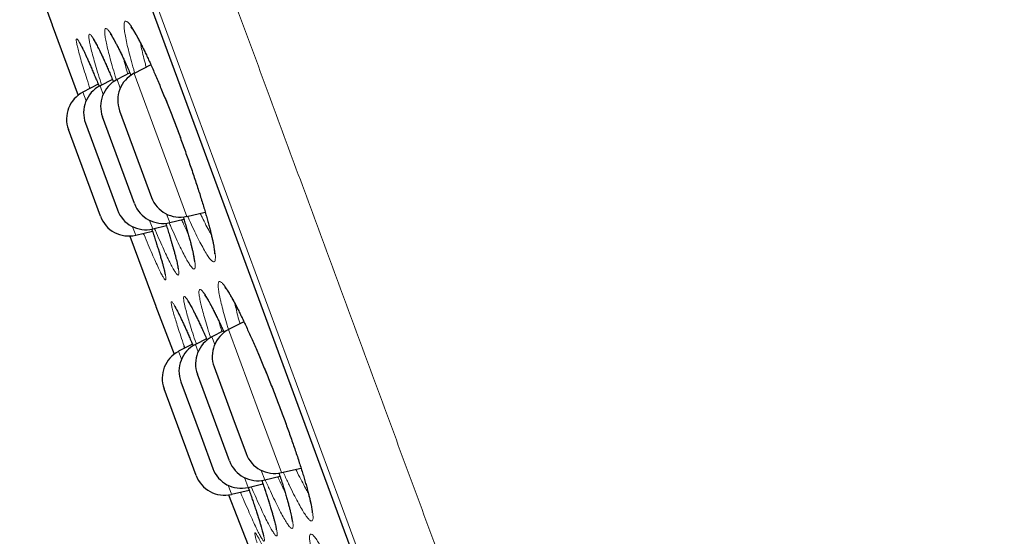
# Model space of a CAD drawing. Header units: millimetres. Extents: x 8 to 830, y 12 to 1725.
# Tile 149 of 256: x 67 to 83, y 1564 to 1572. Entities that reach past the tile are written whole.
import ezdxf

# ---------------------------------------------------------------- set-up
doc = ezdxf.new("R2010")
doc.units = ezdxf.units.MM

msp = doc.modelspace()

# ---------------------------------------------------------------- linework, layer by layer
at = {"color": 8, "linetype": 'Continuous', "lineweight": 0}
for p, q in [((81.345, 1538.583), (57.899, 1602.138)), ((58.116, 1601.26), (80.939, 1539.391)), ((67.133, 1572.085), (67.562, 1570.921)), ((68.258, 1571.04), (68.206, 1571.181)), ((68.488, 1571.285), (68.924, 1570.103)), ((67.925, 1571.077), (67.977, 1570.936)), ((67.695, 1570.833), (67.643, 1570.974)), ((68.924, 1570.103), (69.36, 1568.921)), ((69.078, 1568.817), (69.026, 1568.958)), ((68.516, 1568.609), (68.464, 1568.75)), ((68.745, 1568.854), (68.797, 1568.713)), ((68.42, 1568.596), (68.849, 1567.433)), ((70.155, 1567.476), (70.16, 1567.451)), ((69.821, 1566.804), (69.775, 1566.929)), ((70.05, 1567.049), (70.562, 1565.662)), ((69.501, 1566.804), (69.546, 1566.684)), ((69.272, 1566.559), (69.224, 1566.69)), ((70.562, 1565.662), (70.922, 1564.685)), ((70.647, 1564.565), (70.589, 1564.722)), ((70.314, 1564.602), (70.374, 1564.44)), ((70.096, 1564.326), (70.04, 1564.477))]:
    msp.add_line(p, q, dxfattribs=at)
at = {"color": 7, "linetype": 'Continuous', "lineweight": 30}
for p, q in [((58.123, 1601.239), (80.93, 1539.412)), ((66.848, 1572.881), (67.133, 1572.085)), ((67.134, 1572.081), (67.562, 1570.921)), ((68.765, 1571.428), (68.488, 1571.285)), ((68.132, 1571.184), (67.925, 1571.077)), ((68.419, 1571.291), (68.206, 1571.181)), ((67.896, 1571.104), (67.643, 1570.974)), ((68.248, 1570.667), (68.512, 1569.951)), ((68.495, 1569.131), (67.966, 1570.564)), ((67.932, 1568.923), (67.403, 1570.356)), ((67.685, 1570.46), (67.949, 1569.743)), ((68.512, 1569.951), (68.776, 1569.235)), ((67.949, 1569.743), (68.213, 1569.027)), ((69.36, 1568.921), (69.663, 1568.992)), ((68.797, 1568.713), (69.024, 1568.767)), ((69.078, 1568.817), (69.311, 1568.872)), ((68.42, 1568.596), (68.848, 1567.436)), ((68.516, 1568.609), (68.792, 1568.675)), ((68.849, 1567.433), (69.149, 1566.643)), ((70.303, 1567.179), (70.05, 1567.049)), ((69.964, 1567.026), (69.775, 1566.929)), ((69.452, 1566.808), (69.224, 1566.69)), ((69.685, 1566.898), (69.501, 1566.804)), ((70.063, 1564.878), (69.535, 1566.311)), ((69.81, 1566.432), (70.12, 1565.591)), ((69.261, 1566.186), (69.594, 1565.284)), ((69.512, 1564.639), (68.983, 1566.072)), ((70.12, 1565.591), (70.339, 1564.999)), ((69.594, 1565.284), (69.79, 1564.753)), ((70.922, 1564.685), (71.246, 1564.761)), ((70.374, 1564.44), (70.617, 1564.497)), ((70.647, 1564.565), (70.899, 1564.624)), ((70.096, 1564.326), (70.388, 1564.395)), ((70.048, 1564.317), (70.6, 1562.915))]:
    msp.add_line(p, q, dxfattribs=at)
for centre, start, end in [((67.603, 1572.254), 199.7752, 200.2488), ((68.435, 1570.737), 117.2488, 200.2488), ((68.717, 1570.841), 117.2488, 200.2488), ((68.154, 1570.633), 117.2488, 200.2488), ((67.872, 1570.529), 117.2488, 200.2488), ((69.245, 1569.408), 200.2488, 283.2488), ((68.964, 1569.304), 200.2488, 283.2488), ((68.401, 1569.096), 200.2488, 283.2488), ((68.682, 1569.2), 200.2488, 283.2488), ((69.317, 1567.61), 200.2488, 200.7223), ((70.004, 1566.484), 117.2488, 200.2488), ((70.279, 1566.605), 117.2488, 200.2488), ((69.73, 1566.359), 117.2488, 200.2488), ((69.453, 1566.245), 117.2488, 200.2488), ((70.808, 1565.172), 200.2488, 283.2488), ((70.533, 1565.051), 200.2488, 283.2488), ((70.259, 1564.926), 200.2488, 283.2488), ((69.981, 1564.812), 200.2488, 283.2488)]:
    msp.add_arc(centre, 0.5, start, end, dxfattribs=at)
at = {"color": 8, "linetype": 'Continuous', "lineweight": 0}
for points, knots in [([(58.679, 1603.56), (58.681, 1603.554), (58.685, 1603.542), (58.722, 1603.443), (58.78, 1603.286), (58.861, 1603.065), (58.965, 1602.783), (59.091, 1602.442), (59.238, 1602.044), (59.406, 1601.588), (59.597, 1601.071), (59.81, 1600.494), (60.045, 1599.856), (60.302, 1599.161), (60.578, 1598.411), (60.872, 1597.613), (61.184, 1596.769), (61.511, 1595.881), (61.856, 1594.947), (62.22, 1593.961), (62.602, 1592.926), (63.002, 1591.841), (63.417, 1590.716), (63.846, 1589.552), (64.286, 1588.359), (64.736, 1587.14), (65.194, 1585.898), (65.663, 1584.627), (66.144, 1583.323), (66.637, 1581.987), (67.141, 1580.621), (67.652, 1579.237), (68.168, 1577.836), (68.687, 1576.429), (69.207, 1575.021), (69.726, 1573.613), (70.247, 1572.2), (70.773, 1570.775), (71.301, 1569.342), (71.832, 1567.904), (72.361, 1566.47), (72.887, 1565.045), (73.405, 1563.64), (73.915, 1562.257), (74.417, 1560.898), (74.911, 1559.557), (75.401, 1558.229), (75.885, 1556.917), (76.362, 1555.624), (76.828, 1554.361), (77.282, 1553.129), (77.722, 1551.938), (78.145, 1550.791), (78.552, 1549.687), (78.945, 1548.623), (79.324, 1547.594), (79.69, 1546.603), (80.04, 1545.653), (80.373, 1544.752), (80.687, 1543.9), (80.98, 1543.106), (81.252, 1542.369), (81.503, 1541.689), (81.733, 1541.063), (81.945, 1540.49), (82.137, 1539.971), (82.307, 1539.508), (82.456, 1539.105), (82.582, 1538.764), (82.684, 1538.487), (82.763, 1538.273), (82.82, 1538.118), (82.851, 1538.033), (82.864, 1537.997), (82.861, 1538.008), (82.861, 1538.008)], [0, 0, 0, 0, 0.014, 0.028, 0.0419999, 0.0559999, 0.0699999, 0.0837499, 0.0974999, 0.1112499, 0.1249999, 0.1389999, 0.1529999, 0.1669999, 0.1809998, 0.1949998, 0.2087498, 0.2224998, 0.2362499, 0.2499999, 0.2639998, 0.2779998, 0.2919998, 0.3059998, 0.3199997, 0.3337498, 0.3474998, 0.3612498, 0.3749998, 0.3889998, 0.4029998, 0.4169997, 0.4309997, 0.4449997, 0.4587497, 0.4724997, 0.4862497, 0.4999997, 0.5139997, 0.5279997, 0.5419997, 0.5559996, 0.5699996, 0.5837496, 0.5974996, 0.6112497, 0.6249997, 0.6389997, 0.6529996, 0.6669996, 0.6809996, 0.6949996, 0.7087496, 0.7224996, 0.7362496, 0.7499996, 0.7639996, 0.7779996, 0.7919995, 0.8059995, 0.8199995, 0.8337495, 0.8474995, 0.8612495, 0.8749995, 0.8889995, 0.9029995, 0.9169995, 0.9309994, 0.9449994, 0.9587494, 0.9724995, 0.9862495, 0.9999995, 1, 1, 1, 1]), ([(68.5, 1571.291), (68.494, 1571.311), (68.469, 1571.393), (68.433, 1571.523), (68.392, 1571.679), (68.36, 1571.814), (68.338, 1571.929), (68.324, 1572.021), (68.32, 1572.091), (68.326, 1572.135), (68.341, 1572.154), (68.366, 1572.148), (68.4, 1572.117), (68.442, 1572.061), (68.492, 1571.982), (68.549, 1571.878), (68.614, 1571.754), (68.684, 1571.609), (68.759, 1571.445), (68.838, 1571.266), (68.92, 1571.073), (69.004, 1570.868), (69.089, 1570.654), (69.172, 1570.438), (69.252, 1570.224), (69.33, 1570.01), (69.407, 1569.793), (69.481, 1569.575), (69.55, 1569.365), (69.613, 1569.165), (69.67, 1568.977), (69.719, 1568.804), (69.759, 1568.649), (69.792, 1568.512), (69.815, 1568.396), (69.829, 1568.303), (69.833, 1568.233), (69.828, 1568.186), (69.814, 1568.165), (69.79, 1568.169), (69.757, 1568.198), (69.715, 1568.253), (69.665, 1568.331), (69.608, 1568.433), (69.544, 1568.557), (69.474, 1568.701), (69.417, 1568.824), (69.382, 1568.904), (69.373, 1568.924)], [0, 0, 0, 0, 0.007, 0.029429, 0.051929, 0.074358, 0.096825, 0.119364, 0.141833, 0.164299, 0.186837, 0.209303, 0.231752, 0.254273, 0.276723, 0.299218, 0.321785, 0.344279, 0.366686, 0.389164, 0.411569, 0.434014, 0.456531, 0.478975, 0.499959, 0.520944, 0.543335, 0.565797, 0.588188, 0.610571, 0.633024, 0.655407, 0.677814, 0.700292, 0.722698, 0.745102, 0.767574, 0.789975, 0.812454, 0.835005, 0.857484, 0.880021, 0.902632, 0.925169, 0.947605, 0.970113, 0.992549, 1, 1, 1, 1]), ([(68.198, 1571.173), (68.191, 1571.194), (68.165, 1571.278), (68.127, 1571.409), (68.084, 1571.563), (68.049, 1571.698), (68.024, 1571.811), (68.008, 1571.903), (68.001, 1571.971), (68.003, 1572.013), (68.015, 1572.032), (68.036, 1572.025), (68.067, 1571.992), (68.106, 1571.936), (68.153, 1571.855), (68.208, 1571.751), (68.269, 1571.626), (68.337, 1571.479), (68.393, 1571.354), (68.427, 1571.274), (68.436, 1571.253)], [0, 0, 0, 0, 0.020257, 0.08014, 0.140214, 0.200096, 0.260053, 0.320202, 0.380161, 0.440066, 0.500161, 0.560065, 0.619938, 0.680002, 0.739877, 0.799871, 0.860057, 0.920049, 0.979834, 1, 1, 1, 1]), ([(67.76, 1571.034), (67.752, 1571.058), (67.724, 1571.144), (67.682, 1571.275), (67.635, 1571.425), (67.597, 1571.554), (67.567, 1571.663), (67.546, 1571.748), (67.535, 1571.809), (67.532, 1571.847), (67.539, 1571.859), (67.556, 1571.845), (67.581, 1571.807), (67.615, 1571.744), (67.658, 1571.657), (67.708, 1571.548), (67.766, 1571.417), (67.83, 1571.266), (67.879, 1571.148), (67.908, 1571.077), (67.912, 1571.067)], [0, 0, 0, 0, 0.023947, 0.084281, 0.144497, 0.204903, 0.265117, 0.325428, 0.385931, 0.446242, 0.506673, 0.5673, 0.627738, 0.688154, 0.748765, 0.809183, 0.86941, 0.929829, 0.990056, 1, 1, 1, 1]), ([(67.952, 1571.092), (67.943, 1571.12), (67.914, 1571.209), (67.873, 1571.345), (67.829, 1571.495), (67.793, 1571.626), (67.766, 1571.735), (67.749, 1571.821), (67.74, 1571.884), (67.741, 1571.923), (67.751, 1571.936), (67.771, 1571.924), (67.799, 1571.887), (67.836, 1571.825), (67.882, 1571.739), (67.935, 1571.631), (67.995, 1571.502), (68.061, 1571.351), (68.113, 1571.231), (68.144, 1571.157), (68.149, 1571.145)], [0, 0, 0, 0, 0.027354, 0.087147, 0.147087, 0.207219, 0.267159, 0.326991, 0.38701, 0.446837, 0.506826, 0.567005, 0.626994, 0.687139, 0.747479, 0.807625, 0.867509, 0.927584, 0.987467, 1, 1, 1, 1]), ([(68.597, 1571.78), (68.6, 1571.761), (68.609, 1571.708), (68.634, 1571.599), (68.661, 1571.487), (68.682, 1571.411), (68.689, 1571.388)], [0, 0, 0, 0, 0.19207, 0.523287, 0.855559, 1, 1, 1, 1]), ([(68.319, 1571.515), (68.321, 1571.504), (68.334, 1571.453), (68.356, 1571.372), (68.378, 1571.296), (68.384, 1571.273)], [0, 0, 0, 0, 0.160436, 0.741972, 1, 1, 1, 1]), ([(69.3, 1568.913), (69.306, 1568.892), (69.332, 1568.809), (69.37, 1568.678), (69.414, 1568.523), (69.449, 1568.388), (69.475, 1568.273), (69.492, 1568.181), (69.499, 1568.111), (69.497, 1568.066), (69.486, 1568.047), (69.465, 1568.052), (69.436, 1568.082), (69.397, 1568.137), (69.35, 1568.217), (69.296, 1568.319), (69.235, 1568.444), (69.168, 1568.589), (69.111, 1568.714), (69.076, 1568.797), (69.066, 1568.819)], [0, 0, 0, 0, 0.019464, 0.079182, 0.138949, 0.198905, 0.258669, 0.318402, 0.378321, 0.438047, 0.497993, 0.558129, 0.618075, 0.678151, 0.738422, 0.7985, 0.858291, 0.918272, 0.978064, 1, 1, 1, 1]), ([(69.58, 1568.973), (69.59, 1568.95), (69.624, 1568.878), (69.676, 1568.775), (69.728, 1568.677), (69.755, 1568.632), (69.764, 1568.615)], [0, 0, 0, 0, 0.151334, 0.483643, 0.814898, 1, 1, 1, 1]), ([(68.78, 1568.714), (68.789, 1568.686), (68.819, 1568.596), (68.862, 1568.461), (68.909, 1568.31), (68.948, 1568.18), (68.978, 1568.07), (69, 1567.983), (69.012, 1567.92), (69.015, 1567.881), (69.009, 1567.867), (68.993, 1567.879), (68.968, 1567.916), (68.934, 1567.977), (68.892, 1568.062), (68.843, 1568.17), (68.786, 1568.3), (68.722, 1568.448), (68.676, 1568.561), (68.653, 1568.617)], [0, 0, 0, 0, 0.027211, 0.088194, 0.148982, 0.209613, 0.270434, 0.331062, 0.391898, 0.452928, 0.513765, 0.574539, 0.635508, 0.696284, 0.757055, 0.81802, 0.878793, 0.939595, 1, 1, 1, 1]), ([(69.011, 1568.808), (69.021, 1568.777), (69.05, 1568.685), (69.093, 1568.547), (69.138, 1568.395), (69.174, 1568.263), (69.201, 1568.153), (69.22, 1568.065), (69.229, 1568.001), (69.228, 1567.961), (69.219, 1567.946), (69.2, 1567.957), (69.172, 1567.992), (69.135, 1568.052), (69.09, 1568.136), (69.038, 1568.243), (68.978, 1568.371), (68.912, 1568.52), (68.861, 1568.638), (68.831, 1568.71), (68.827, 1568.72)], [0, 0, 0, 0, 0.029241, 0.089402, 0.149375, 0.209228, 0.269271, 0.329125, 0.389035, 0.449138, 0.50905, 0.569046, 0.629234, 0.68923, 0.749204, 0.809369, 0.869343, 0.929313, 0.989476, 1, 1, 1, 1]), ([(69.273, 1568.863), (69.284, 1568.84), (69.317, 1568.767), (69.353, 1568.691), (69.376, 1568.645), (69.381, 1568.636)], [0, 0, 0, 0, 0.272337, 0.852534, 1, 1, 1, 1]), ([(69.914, 1567.542), (69.913, 1567.547), (69.903, 1567.591), (69.888, 1567.665), (69.877, 1567.748), (69.876, 1567.807), (69.885, 1567.84), (69.904, 1567.849), (69.932, 1567.833), (69.97, 1567.792), (70.016, 1567.726), (70.071, 1567.638), (70.133, 1567.526), (70.201, 1567.393), (70.276, 1567.241), (70.355, 1567.072), (70.438, 1566.888), (70.524, 1566.69), (70.612, 1566.482), (70.7, 1566.267), (70.788, 1566.046), (70.874, 1565.823), (70.958, 1565.601), (71.037, 1565.383), (71.112, 1565.17), (71.181, 1564.966), (71.244, 1564.773), (71.299, 1564.595), (71.347, 1564.432), (71.384, 1564.291), (71.413, 1564.171), (71.433, 1564.071), (71.444, 1563.988), (71.446, 1563.928), (71.438, 1563.892), (71.419, 1563.881), (71.392, 1563.895), (71.355, 1563.934), (71.309, 1563.999), (71.255, 1564.086), (71.194, 1564.196), (71.125, 1564.328), (71.051, 1564.479), (70.993, 1564.602), (70.958, 1564.678), (70.952, 1564.692)], [0, 0, 0, 0, 0.003147, 0.027389, 0.051708, 0.07595, 0.100203, 0.124534, 0.148788, 0.173026, 0.197343, 0.221583, 0.245874, 0.270243, 0.294535, 0.318735, 0.343012, 0.367211, 0.39145, 0.415767, 0.440006, 0.464157, 0.488384, 0.512535, 0.536719, 0.56098, 0.585164, 0.609324, 0.63356, 0.65772, 0.680131, 0.702543, 0.72689, 0.751313, 0.775657, 0.7999, 0.82422, 0.848461, 0.872776, 0.897168, 0.921482, 0.945734, 0.970063, 0.994314, 1, 1, 1, 1]), ([(69.346, 1567.363), (69.34, 1567.384), (69.33, 1567.424), (69.316, 1567.486), (69.307, 1567.543), (69.305, 1567.584), (69.313, 1567.601), (69.331, 1567.592), (69.359, 1567.559), (69.395, 1567.501), (69.441, 1567.419), (69.494, 1567.314), (69.554, 1567.188), (69.622, 1567.04), (69.67, 1566.934), (69.696, 1566.874), (69.696, 1566.874)], [0, 0, 0, 0, 0.049656, 0.0993126, 0.1809378, 0.2628191, 0.3444369, 0.4261283, 0.5080746, 0.589758, 0.6716919, 0.7538861, 0.8358169, 0.9176595, 0.9997624, 1, 1, 1, 1]), ([(69.601, 1567.433), (69.6, 1567.437), (69.59, 1567.479), (69.574, 1567.55), (69.562, 1567.628), (69.558, 1567.683), (69.565, 1567.712), (69.582, 1567.717), (69.608, 1567.697), (69.643, 1567.652), (69.688, 1567.583), (69.74, 1567.49), (69.8, 1567.375), (69.867, 1567.239), (69.926, 1567.113), (69.965, 1567.027), (69.978, 1566.999)], [0, 0, 0, 0, 0.008365, 0.087715, 0.167319, 0.246671, 0.326037, 0.405658, 0.485026, 0.564325, 0.643879, 0.723183, 0.802657, 0.882387, 0.961862, 1, 1, 1, 1]), ([(69.145, 1567.302), (69.14, 1567.321), (69.129, 1567.359), (69.115, 1567.416), (69.104, 1567.468), (69.101, 1567.504), (69.107, 1567.515), (69.124, 1567.5), (69.149, 1567.461), (69.184, 1567.398), (69.228, 1567.31), (69.28, 1567.201), (69.339, 1567.069), (69.4, 1566.93), (69.444, 1566.827), (69.464, 1566.781)], [0, 0, 0, 0, 0.049735, 0.09947, 0.182583, 0.265957, 0.349063, 0.432231, 0.51566, 0.598821, 0.682232, 0.765907, 0.849315, 0.932636, 1, 1, 1, 1]), ([(69.754, 1566.914), (69.742, 1566.95), (69.712, 1567.043), (69.672, 1567.177), (69.631, 1567.317), (69.611, 1567.394), (69.601, 1567.433)], [0, 0, 0, 0, 0.1700275, 0.4464171, 0.7236195, 1, 1, 1, 1]), ([(70.051, 1567.045), (70.043, 1567.071), (70.017, 1567.154), (69.981, 1567.28), (69.942, 1567.423), (69.923, 1567.502), (69.914, 1567.542)], [0, 0, 0, 0, 0.128799, 0.418923, 0.709885, 1, 1, 1, 1]), ([(70.16, 1567.451), (70.168, 1567.414), (70.184, 1567.342), (70.211, 1567.238), (70.231, 1567.168), (70.237, 1567.146)], [0, 0, 0, 0, 0.406013, 0.813213, 1, 1, 1, 1]), ([(69.315, 1566.779), (69.297, 1566.834), (69.258, 1566.945), (69.212, 1567.086), (69.174, 1567.207), (69.155, 1567.27), (69.145, 1567.302)], [0, 0, 0, 0, 0.258883, 0.522452, 0.761225, 1, 1, 1, 1]), ([(69.516, 1566.811), (69.514, 1566.815), (69.492, 1566.88), (69.456, 1566.993), (69.409, 1567.14), (69.372, 1567.264), (69.355, 1567.33), (69.346, 1567.363)], [0, 0, 0, 0, 0.016599, 0.276549, 0.535679, 0.767839, 1, 1, 1, 1]), ([(69.886, 1567.195), (69.894, 1567.166), (69.909, 1567.11), (69.929, 1567.045), (69.938, 1567.013)], [0, 0, 0, 0, 0.519812, 1, 1, 1, 1]), ([(70.881, 1564.681), (70.888, 1564.66), (70.916, 1564.575), (70.959, 1564.44), (71.008, 1564.28), (71.047, 1564.142), (71.077, 1564.026), (71.099, 1563.928), (71.112, 1563.85), (71.116, 1563.793), (71.11, 1563.762), (71.094, 1563.755), (71.068, 1563.774), (71.034, 1563.817), (70.99, 1563.885), (70.938, 1563.976), (70.879, 1564.089), (70.812, 1564.224), (70.74, 1564.378), (70.687, 1564.494), (70.657, 1564.561), (70.655, 1564.567)], [0, 0, 0, 0, 0.019131, 0.076783, 0.134619, 0.192271, 0.245757, 0.299243, 0.357301, 0.415542, 0.473593, 0.5314, 0.589389, 0.647192, 0.705162, 0.763316, 0.821285, 0.879104, 0.937106, 0.994925, 1, 1, 1, 1]), ([(71.16, 1564.741), (71.17, 1564.721), (71.204, 1564.649), (71.258, 1564.543), (71.318, 1564.431), (71.351, 1564.374), (71.366, 1564.349)], [0, 0, 0, 0, 0.12504, 0.439315, 0.752594, 1, 1, 1, 1]), ([(70.597, 1564.559), (70.615, 1564.506), (70.654, 1564.391), (70.705, 1564.235), (70.751, 1564.09), (70.789, 1563.962), (70.819, 1563.852), (70.84, 1563.762), (70.852, 1563.695), (70.854, 1563.653), (70.846, 1563.635), (70.829, 1563.642), (70.802, 1563.674), (70.766, 1563.731), (70.721, 1563.811), (70.668, 1563.914), (70.608, 1564.039), (70.541, 1564.184), (70.479, 1564.322), (70.438, 1564.417), (70.423, 1564.451)], [0, 0, 0, 0, 0.049422, 0.106994, 0.161463, 0.215932, 0.273595, 0.331444, 0.38911, 0.446759, 0.504592, 0.562243, 0.620031, 0.678003, 0.73579, 0.793549, 0.851491, 0.909249, 0.967072, 1, 1, 1, 1]), ([(70.862, 1564.615), (70.867, 1564.603), (70.897, 1564.539), (70.936, 1564.459), (70.966, 1564.399), (70.976, 1564.38)], [0, 0, 0, 0, 0.139757, 0.715654, 1, 1, 1, 1]), ([(70.373, 1564.439), (70.393, 1564.384), (70.434, 1564.267), (70.486, 1564.112), (70.533, 1563.971), (70.572, 1563.847), (70.604, 1563.742), (70.626, 1563.657), (70.64, 1563.595), (70.643, 1563.558), (70.637, 1563.546), (70.621, 1563.559), (70.596, 1563.597), (70.562, 1563.659), (70.519, 1563.744), (70.467, 1563.853), (70.409, 1563.982), (70.343, 1564.132), (70.288, 1564.259), (70.254, 1564.341), (70.245, 1564.361)], [0, 0, 0, 0, 0.053292, 0.111507, 0.166599, 0.221691, 0.279969, 0.338434, 0.396714, 0.454976, 0.513423, 0.571685, 0.63006, 0.68862, 0.746995, 0.805375, 0.863941, 0.922321, 0.980755, 1, 1, 1, 1]), ([(70.522, 1563.522), (70.517, 1563.539), (70.507, 1563.572), (70.493, 1563.621), (70.483, 1563.665), (70.481, 1563.69), (70.49, 1563.692), (70.508, 1563.667), (70.536, 1563.619), (70.574, 1563.547), (70.62, 1563.451), (70.675, 1563.333), (70.738, 1563.194), (70.789, 1563.08), (70.82, 1563.007), (70.826, 1562.993)], [0, 0, 0, 0, 0.051355, 0.10271, 0.190061, 0.277687, 0.36503, 0.452445, 0.540133, 0.62754, 0.715224, 0.803187, 0.890868, 0.978474, 1, 1, 1, 1]), ([(71.424, 1563.39), (71.422, 1563.394), (71.412, 1563.437), (71.398, 1563.507), (71.386, 1563.585), (71.385, 1563.639), (71.395, 1563.668), (71.414, 1563.673), (71.443, 1563.653), (71.482, 1563.608), (71.53, 1563.538), (71.587, 1563.446), (71.651, 1563.332), (71.722, 1563.196), (71.799, 1563.042), (71.881, 1562.871), (71.967, 1562.685), (72.056, 1562.487), (72.147, 1562.279), (72.238, 1562.063), (72.329, 1561.843), (72.418, 1561.621), (72.504, 1561.401), (72.587, 1561.184), (72.664, 1560.974), (72.736, 1560.773), (72.801, 1560.584), (72.858, 1560.409), (72.906, 1560.25), (72.945, 1560.113), (72.975, 1559.998), (72.995, 1559.901), (73.007, 1559.823), (73.009, 1559.767), (73, 1559.736), (72.981, 1559.73), (72.953, 1559.748), (72.915, 1559.791), (72.867, 1559.859), (72.811, 1559.95), (72.748, 1560.063), (72.677, 1560.197), (72.6, 1560.35), (72.536, 1560.482), (72.497, 1560.567), (72.487, 1560.589)], [0, 0, 0, 0, 0.0028364, 0.0269968, 0.0512345, 0.0753957, 0.099568, 0.1238178, 0.1479907, 0.1721548, 0.1963964, 0.2205619, 0.2447882, 0.2690925, 0.2933192, 0.3174644, 0.3416857, 0.3658298, 0.3900181, 0.414284, 0.4384722, 0.4625697, 0.4867437, 0.5108407, 0.5349634, 0.5591633, 0.5832859, 0.6073737, 0.6315382, 0.6556262, 0.6779605, 0.7002945, 0.7245625, 0.748907, 0.7731719, 0.7973362, 0.8215763, 0.8457389, 0.8699823, 0.8943032, 0.9185462, 0.9427361, 0.9670029, 0.9911924, 1, 1, 1, 1])]:
    msp.add_open_spline(points, degree=3, knots=knots, dxfattribs=at)
at = {"color": 7, "linetype": 'Continuous', "lineweight": 30}
for points, knots in [([(68.434, 1572.053), (68.434, 1572.053), (68.434, 1572.053), (68.439, 1572.048), (68.447, 1572.037), (68.459, 1572.02), (68.476, 1571.996), (68.496, 1571.964), (68.519, 1571.925), (68.545, 1571.879), (68.574, 1571.825), (68.605, 1571.765), (68.638, 1571.699), (68.673, 1571.627), (68.709, 1571.55), (68.747, 1571.468), (68.786, 1571.38), (68.827, 1571.288), (68.868, 1571.191), (68.911, 1571.09), (68.954, 1570.986), (68.999, 1570.878), (69.043, 1570.767), (69.087, 1570.654), (69.132, 1570.54), (69.176, 1570.425), (69.22, 1570.309), (69.263, 1570.193), (69.305, 1570.077), (69.346, 1569.962), (69.386, 1569.847), (69.426, 1569.733), (69.465, 1569.62), (69.502, 1569.508), (69.538, 1569.398), (69.572, 1569.292), (69.604, 1569.188), (69.635, 1569.088), (69.663, 1568.993), (69.689, 1568.902), (69.713, 1568.817), (69.734, 1568.737), (69.753, 1568.663), (69.77, 1568.594), (69.784, 1568.531), (69.795, 1568.475), (69.804, 1568.425), (69.811, 1568.382), (69.815, 1568.349), (69.817, 1568.326), (69.818, 1568.311), (69.818, 1568.303), (69.818, 1568.302), (69.818, 1568.302)], [0, 0, 0, 0, 0.006954, 0.01977, 0.034198, 0.050191, 0.067573, 0.086086, 0.105454, 0.125432, 0.145818, 0.166456, 0.187233, 0.208068, 0.228868, 0.249576, 0.270519, 0.291626, 0.312873, 0.334234, 0.355682, 0.377186, 0.398718, 0.420238, 0.441719, 0.46314, 0.484482, 0.505729, 0.526813, 0.547925, 0.569156, 0.59049, 0.61191, 0.633391, 0.654907, 0.676421, 0.6979, 0.719314, 0.740635, 0.76184, 0.782906, 0.803752, 0.824421, 0.845167, 0.865899, 0.886533, 0.90696, 0.927025, 0.946518, 0.963053, 0.978231, 0.991845, 1, 1, 1, 1]), ([(67.815, 1571.849), (67.815, 1571.849), (67.814, 1571.85), (67.818, 1571.845), (67.824, 1571.836), (67.835, 1571.819), (67.848, 1571.796), (67.866, 1571.764), (67.886, 1571.726), (67.909, 1571.68), (67.935, 1571.627), (67.963, 1571.568), (67.993, 1571.502), (68.025, 1571.431), (68.059, 1571.354), (68.095, 1571.271), (68.125, 1571.201), (68.143, 1571.157), (68.148, 1571.144)], [0, 0, 0, 0, 0.01598, 0.060539, 0.111794, 0.16948, 0.232672, 0.300093, 0.370468, 0.442746, 0.51616, 0.590048, 0.664014, 0.73906, 0.814859, 0.891276, 0.968186, 1, 1, 1, 1]), ([(68.094, 1571.938), (68.094, 1571.938), (68.093, 1571.939), (68.096, 1571.936), (68.102, 1571.927), (68.113, 1571.913), (68.127, 1571.891), (68.144, 1571.862), (68.165, 1571.825), (68.189, 1571.781), (68.216, 1571.729), (68.245, 1571.671), (68.276, 1571.607), (68.309, 1571.537), (68.344, 1571.461), (68.38, 1571.38), (68.411, 1571.311), (68.429, 1571.267), (68.436, 1571.253)], [0, 0, 0, 0, 0.0080794, 0.0520024, 0.1022183, 0.1587346, 0.2209627, 0.2879012, 0.3584177, 0.4314722, 0.5062203, 0.5820214, 0.6584074, 0.7350459, 0.8116623, 0.8878071, 0.9644975, 1, 1, 1, 1]), ([(67.589, 1571.783), (67.589, 1571.783), (67.589, 1571.783), (67.593, 1571.777), (67.6, 1571.765), (67.611, 1571.747), (67.625, 1571.72), (67.642, 1571.686), (67.662, 1571.645), (67.685, 1571.596), (67.71, 1571.541), (67.737, 1571.48), (67.767, 1571.413), (67.798, 1571.339), (67.831, 1571.26), (67.867, 1571.176), (67.893, 1571.111), (67.909, 1571.073), (67.911, 1571.066)], [0, 0, 0, 0, 0.027402, 0.072928, 0.125722, 0.185163, 0.249946, 0.318545, 0.38962, 0.462173, 0.535527, 0.609061, 0.682701, 0.757266, 0.832479, 0.908224, 0.984391, 1, 1, 1, 1]), ([(69.299, 1568.913), (69.299, 1568.911), (69.31, 1568.876), (69.329, 1568.814), (69.355, 1568.726), (69.379, 1568.643), (69.4, 1568.567), (69.419, 1568.495), (69.436, 1568.43), (69.45, 1568.37), (69.462, 1568.316), (69.471, 1568.27), (69.478, 1568.233), (69.482, 1568.205), (69.484, 1568.185), (69.484, 1568.173), (69.484, 1568.168), (69.484, 1568.169), (69.484, 1568.169)], [0, 0, 0, 0, 0.004734, 0.082756, 0.160333, 0.237331, 0.313408, 0.389595, 0.465926, 0.542127, 0.61787, 0.692697, 0.765955, 0.829611, 0.888731, 0.942146, 0.989161, 1, 1, 1, 1]), ([(68.779, 1568.714), (68.782, 1568.705), (68.796, 1568.664), (68.818, 1568.596), (68.846, 1568.51), (68.872, 1568.428), (68.895, 1568.352), (68.917, 1568.28), (68.937, 1568.214), (68.954, 1568.155), (68.968, 1568.102), (68.98, 1568.056), (68.989, 1568.019), (68.995, 1567.992), (68.998, 1567.973), (69, 1567.962), (69.001, 1567.957), (69.001, 1567.958), (69.001, 1567.958)], [0, 0, 0, 0, 0.021372, 0.096742, 0.172565, 0.248765, 0.325239, 0.401843, 0.478338, 0.554469, 0.629925, 0.704288, 0.776968, 0.839795, 0.897666, 0.948523, 0.993326, 1, 1, 1, 1]), ([(69.01, 1568.808), (69.012, 1568.801), (69.025, 1568.764), (69.045, 1568.698), (69.072, 1568.611), (69.097, 1568.529), (69.12, 1568.451), (69.14, 1568.379), (69.159, 1568.313), (69.174, 1568.252), (69.187, 1568.199), (69.198, 1568.153), (69.206, 1568.116), (69.211, 1568.088), (69.213, 1568.069), (69.215, 1568.058), (69.215, 1568.053), (69.215, 1568.054), (69.215, 1568.054)], [0, 0, 0, 0, 0.014815, 0.090959, 0.167549, 0.24451, 0.32173, 0.399057, 0.476226, 0.552966, 0.628933, 0.703667, 0.776532, 0.83919, 0.896934, 0.947373, 0.992729, 1, 1, 1, 1]), ([(68.653, 1568.617), (68.652, 1568.618), (68.65, 1568.624), (68.646, 1568.632), (68.644, 1568.64)], [0, 0, 0, 0, 0.0782812, 1, 1, 1, 1]), ([(69.989, 1567.748), (69.989, 1567.748), (69.99, 1567.748), (69.995, 1567.741), (70.005, 1567.729), (70.019, 1567.711), (70.036, 1567.685), (70.057, 1567.651), (70.081, 1567.611), (70.109, 1567.562), (70.139, 1567.507), (70.172, 1567.445), (70.207, 1567.376), (70.244, 1567.302), (70.283, 1567.222), (70.323, 1567.137), (70.364, 1567.048), (70.407, 1566.955), (70.449, 1566.859), (70.493, 1566.76), (70.537, 1566.657), (70.582, 1566.55), (70.628, 1566.441), (70.674, 1566.328), (70.72, 1566.214), (70.767, 1566.097), (70.812, 1565.98), (70.858, 1565.863), (70.902, 1565.746), (70.946, 1565.63), (70.988, 1565.515), (71.029, 1565.403), (71.068, 1565.292), (71.106, 1565.184), (71.142, 1565.078), (71.177, 1564.974), (71.21, 1564.873), (71.242, 1564.775), (71.271, 1564.681), (71.298, 1564.591), (71.323, 1564.506), (71.345, 1564.427), (71.365, 1564.353), (71.382, 1564.286), (71.397, 1564.225), (71.408, 1564.172), (71.417, 1564.126), (71.424, 1564.087), (71.428, 1564.057), (71.429, 1564.036), (71.43, 1564.024), (71.43, 1564.019), (71.43, 1564.02), (71.43, 1564.02)], [0, 0, 0, 0, 0.009938, 0.023191, 0.037951, 0.054203, 0.07128, 0.089583, 0.108835, 0.128818, 0.149345, 0.170265, 0.191452, 0.2128, 0.234218, 0.255615, 0.276921, 0.29809, 0.319086, 0.339965, 0.361027, 0.382277, 0.403686, 0.425226, 0.446861, 0.468554, 0.490263, 0.511942, 0.533555, 0.555074, 0.576477, 0.597748, 0.618827, 0.639951, 0.66118, 0.682503, 0.7039, 0.725349, 0.746819, 0.768265, 0.789647, 0.810923, 0.832046, 0.852963, 0.873613, 0.893902, 0.913869, 0.933487, 0.952549, 0.968658, 0.983397, 0.996587, 1, 1, 1, 1]), ([(69.652, 1567.625), (69.652, 1567.625), (69.652, 1567.625), (69.656, 1567.62), (69.664, 1567.609), (69.676, 1567.592), (69.691, 1567.567), (69.711, 1567.535), (69.733, 1567.496), (69.759, 1567.449), (69.787, 1567.395), (69.818, 1567.333), (69.852, 1567.266), (69.887, 1567.192), (69.925, 1567.113), (69.955, 1567.048), (69.972, 1567.009), (69.977, 1566.999)], [0, 0, 0, 0, 0.0263174, 0.0756098, 0.1313077, 0.1929718, 0.2598526, 0.32997, 0.4040781, 0.4811667, 0.5604755, 0.6413958, 0.7234349, 0.8061829, 0.8892902, 0.9724238, 1, 1, 1, 1]), ([(69.155, 1567.443), (69.155, 1567.444), (69.154, 1567.444), (69.158, 1567.439), (69.164, 1567.429), (69.174, 1567.411), (69.187, 1567.386), (69.204, 1567.354), (69.224, 1567.314), (69.248, 1567.266), (69.273, 1567.212), (69.302, 1567.15), (69.332, 1567.083), (69.365, 1567.01), (69.399, 1566.932), (69.432, 1566.856), (69.454, 1566.804), (69.464, 1566.781)], [0, 0, 0, 0, 0.019916, 0.063908, 0.115923, 0.17543, 0.241326, 0.312122, 0.386417, 0.4631, 0.541348, 0.620556, 0.700263, 0.780097, 0.859702, 0.93887, 1, 1, 1, 1]), ([(69.377, 1567.519), (69.377, 1567.518), (69.378, 1567.517), (69.384, 1567.51), (69.392, 1567.496), (69.405, 1567.476), (69.421, 1567.448), (69.441, 1567.412), (69.464, 1567.369), (69.489, 1567.319), (69.518, 1567.261), (69.548, 1567.198), (69.581, 1567.128), (69.616, 1567.053), (69.652, 1566.973), (69.679, 1566.913), (69.694, 1566.878), (69.696, 1566.873)], [0, 0, 0, 0, 0.041693, 0.090807, 0.147175, 0.210243, 0.278902, 0.351849, 0.427884, 0.506033, 0.585544, 0.665844, 0.746489, 0.827074, 0.907309, 0.987014, 1, 1, 1, 1]), ([(69.328, 1566.743), (69.324, 1566.755), (69.32, 1566.767), (69.316, 1566.778), (69.315, 1566.779)], [0, 0, 0, 0, 0.895545, 1, 1, 1, 1]), ([(70.88, 1564.681), (70.882, 1564.676), (70.894, 1564.638), (70.916, 1564.571), (70.945, 1564.48), (70.972, 1564.394), (70.996, 1564.313), (71.018, 1564.237), (71.038, 1564.168), (71.054, 1564.105), (71.068, 1564.049), (71.08, 1564), (71.088, 1563.958), (71.094, 1563.926), (71.098, 1563.902), (71.099, 1563.886), (71.1, 1563.878), (71.1, 1563.878), (71.1, 1563.878)], [0, 0, 0, 0, 0.010376, 0.085241, 0.160123, 0.234876, 0.309363, 0.383432, 0.45692, 0.529637, 0.601354, 0.671718, 0.741102, 0.808971, 0.867429, 0.92127, 0.969465, 1, 1, 1, 1]), ([(70.596, 1564.559), (70.602, 1564.544), (70.618, 1564.496), (70.644, 1564.42), (70.673, 1564.33), (70.701, 1564.245), (70.726, 1564.166), (70.749, 1564.092), (70.769, 1564.025), (70.786, 1563.964), (70.801, 1563.909), (70.814, 1563.86), (70.824, 1563.818), (70.831, 1563.786), (70.835, 1563.762), (70.837, 1563.748), (70.838, 1563.74), (70.838, 1563.74), (70.838, 1563.74)], [0, 0, 0, 0, 0.0328379, 0.1061521, 0.1792179, 0.2519344, 0.3242054, 0.3959292, 0.466894, 0.5377416, 0.6084235, 0.6786463, 0.7479628, 0.8156914, 0.8735533, 0.9263817, 0.972979, 1, 1, 1, 1]), ([(70.373, 1564.439), (70.38, 1564.419), (70.398, 1564.367), (70.426, 1564.287), (70.456, 1564.199), (70.484, 1564.116), (70.51, 1564.038), (70.533, 1563.967), (70.554, 1563.902), (70.572, 1563.842), (70.588, 1563.789), (70.601, 1563.743), (70.612, 1563.703), (70.62, 1563.673), (70.624, 1563.651), (70.627, 1563.638), (70.627, 1563.632), (70.627, 1563.633), (70.627, 1563.633)], [0, 0, 0, 0, 0.044526, 0.117738, 0.190719, 0.263373, 0.335613, 0.407341, 0.478364, 0.54933, 0.620189, 0.690658, 0.760289, 0.828369, 0.886139, 0.93821, 0.983124, 1, 1, 1, 1])]:
    msp.add_open_spline(points, degree=3, knots=knots, dxfattribs=at)

doc.saveas('drawing.dxf')
